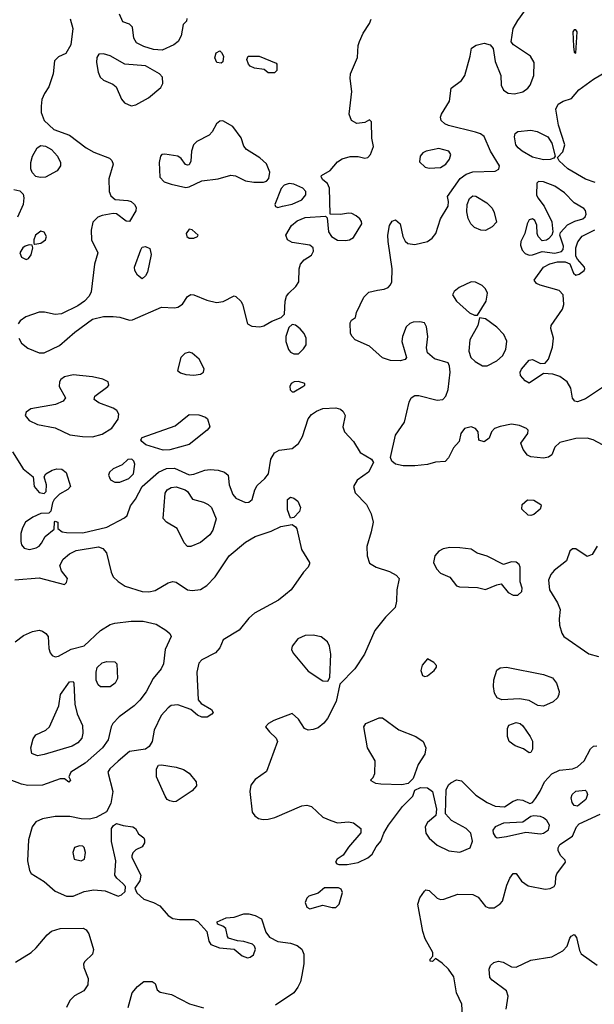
# Model space of a CAD drawing. Extents: x 1173079 to 1307053, y 522583 to 678478.
# Tile 45 of 256: x 1201794 to 1205359, y 556574 to 562680. Entities that reach past the tile are written whole.
import ezdxf

# ---------------------------------------------------------------- set-up
doc = ezdxf.new("R2010")
doc.units = 0

msp = doc.modelspace()

# ---------------------------------------------------------------- linework, layer by layer
at = {"layer": '0CON20XD'}
for points in [[(1205409.4, 560045), (1205352.5, 560075), (1205315, 560085.3), (1205245, 560083.8), (1205145, 560057.8), (1205115, 560028.8), (1205095, 559981.2), (1205075, 559967.1), (1205045, 559962.2), (1204965, 559969.2), (1204945, 559980), (1204918.8, 560015), (1204903.8, 560055), (1204946, 560115), (1204948, 560135), (1204938.8, 560145), (1204895, 560163.5), (1204845, 560171.2), (1204775, 560158.2), (1204740, 560145), (1204721.2, 560125), (1204706.7, 560085), (1204675, 560063.3), (1204643.9, 560073.9), (1204638.8, 560125), (1204622, 560145), (1204594.4, 560155.6), (1204554.3, 560145.7), (1204531.2, 560115), (1204520, 560065), (1204486.7, 560025), (1204455, 559962.5), (1204435, 559940), (1204375, 559936.2), (1204325, 559921.2), (1204245, 559912.9), (1204173.2, 559913.2), (1204126.7, 559925), (1204103.2, 559943.2), (1204094.3, 559965), (1204125.6, 560104.4), (1204182, 560185), (1204211.1, 560308.9), (1204223.1, 560335), (1204245, 560350.6), (1204270.5, 560350.5), (1204385, 560320), (1204418.8, 560325), (1204437.5, 560345), (1204452, 560388), (1204464.2, 560494.2), (1204461.2, 560531.2), (1204451.7, 560551.7), (1204367.3, 560577.3), (1204323.9, 560613.9), (1204318.8, 560645), (1204326.4, 560715), (1204318.5, 560775), (1204305, 560800), (1204276.8, 560806.8), (1204235, 560805.5), (1204214.1, 560795.9), (1204192.2, 560775), (1204169.4, 560715), (1204165.7, 560685.7), (1204193.3, 560585), (1204185, 560573.3), (1204154.3, 560565.7), (1204095, 560567.8), (1204045, 560584.3), (1203965.4, 560655.4), (1203875, 560696), (1203856.2, 560715), (1203846.7, 560735), (1203845, 560800), (1203853.6, 560816.4), (1203877, 560833), (1203883.3, 560865), (1203930.3, 560959.7), (1203959.7, 560990.3), (1204015, 561002.5), (1204055, 561009.1), (1204079.6, 561020.4), (1204094.6, 561035.4), (1204102.5, 561055), (1204104.5, 561135), (1204079.5, 561305), (1204078.9, 561345), (1204088.1, 561405), (1204105, 561432), (1204125, 561438.6), (1204154.3, 561415), (1204170.9, 561335), (1204186.7, 561306.7), (1204202.7, 561292.7), (1204245, 561287.1), (1204325, 561305.4), (1204353.3, 561325), (1204377.1, 561355), (1204405.6, 561445), (1204452, 561525), (1204453.9, 561553.9), (1204447.5, 561585), (1204527.5, 561695), (1204565, 561722), (1204605, 561737.8), (1204745, 561741.2), (1204766.1, 561753.9), (1204772, 561775), (1204714.7, 561864.7), (1204676, 561956), (1204652.6, 561972.6), (1204622.5, 561982.5), (1204455.3, 562025.3), (1204432.5, 562035), (1204409.2, 562055), (1204404.3, 562075), (1204411.4, 562095), (1204461.4, 562175), (1204471.4, 562255), (1204535, 562302.9), (1204555, 562334), (1204588.8, 562455), (1204596.4, 562503.6), (1204626.8, 562523.2), (1204675, 562534.5), (1204713.8, 562525), (1204732.1, 562502.1), (1204745, 562421.2), (1204779.5, 562335), (1204781.5, 562275), (1204795, 562242.9), (1204825, 562224.5), (1204865, 562220.5), (1204915, 562232.2), (1204947.5, 562255), (1204961.4, 562275), (1204984.3, 562335), (1204985.7, 562415), (1204963.6, 562453.6), (1204858.8, 562525), (1204844.2, 562544.2), (1204855.5, 562625), (1204885.3, 562674.7), (1204927.5, 562735)], [(1202107.1, 562685), (1202123.3, 562625), (1202111.1, 562525), (1202079.5, 562470.5), (1202035, 562450), (1202010, 562425), (1202002.5, 562345), (1201974.3, 562265), (1201947.9, 562222.1), (1201931.9, 562185), (1201926.5, 562145), (1201928.1, 562105), (1201946.7, 562055), (1202005, 562000), (1202103.9, 561963.9), (1202206.2, 561885), (1202255, 561858.6), (1202351.2, 561821.2), (1202365, 561806.7), (1202373.9, 561783.9), (1202347.3, 561692.7), (1202349.2, 561615), (1202358.8, 561588.8), (1202385.9, 561565.9), (1202465, 561560), (1202485, 561553.3), (1202506.9, 561535), (1202516.7, 561515), (1202514.4, 561495), (1202475, 561430), (1202455, 561431.2), (1202395.7, 561475.7), (1202375, 561478.8), (1202305, 561467.1), (1202278.8, 561455), (1202248, 561425), (1202237.5, 561375), (1202240, 561315), (1202280, 561235), (1202257.5, 561165), (1202237.9, 560992.1), (1202225.8, 560965), (1202195.4, 560934.6), (1202154.6, 560905.4), (1202053.1, 560856.9), (1202015, 560853.1), (1201947.1, 560867.1), (1201915, 560866.7), (1201831.3, 560838.7), (1201796.2, 560813.8), (1201784.7, 560795)], [(1201945, 560614.5), (1202040.9, 560659.1), (1202137.1, 560742.9), (1202246.7, 560823.3), (1202315, 560838.9), (1202375, 560840.4), (1202414.6, 560835.4), (1202475, 560817.3), (1202495, 560818.9), (1202675, 560898.6), (1202755, 560893.5), (1202775, 560897.8), (1202803.8, 560916.2), (1202835, 560963.8), (1202855, 560975.8), (1202875, 560973.8), (1202955, 560941.4), (1203015, 560927.5), (1203056.6, 560933.4), (1203125, 560967.5), (1203135, 560963.3), (1203165.9, 560935.9), (1203175.9, 560915.9), (1203208, 560795), (1203235, 560779.4), (1203284.4, 560775.6), (1203308.2, 560781.8), (1203358.9, 560811.1), (1203417.3, 560832.7), (1203436.9, 560855), (1203441.8, 560935), (1203450.4, 560965), (1203463.8, 560985), (1203507.7, 561025), (1203526.6, 561055), (1203528.6, 561135), (1203536.3, 561163.7), (1203559.1, 561190.9), (1203605, 561219.6), (1203618, 561245), (1203615.7, 561265.8), (1203595, 561282.7), (1203485, 561299.2), (1203455.3, 561315.3), (1203446.2, 561345), (1203480.9, 561405), (1203516.1, 561433.9), (1203565, 561453.7), (1203691.7, 561461.7), (1203701.7, 561451.7), (1203710.8, 561365), (1203728.6, 561335), (1203765, 561312.5), (1203815, 561310.5), (1203841.2, 561315), (1203865, 561330.6), (1203916.7, 561415), (1203915, 561430), (1203904.3, 561445), (1203882, 561465), (1203855, 561477.8), (1203835, 561481.4), (1203785, 561472.9), (1203720, 561475), (1203716.1, 561636.1), (1203703.8, 561663.8), (1203675, 561687.5), (1203664.2, 561705), (1203666.2, 561715), (1203721.2, 561745), (1203765, 561800), (1203795, 561817.5), (1203845, 561832.9), (1203895, 561832), (1203935, 561822.5), (1203955, 561826.7), (1203971.2, 561845), (1203990, 561895), (1203980, 561945), (1203977.5, 562047.5), (1203965, 562060), (1203935, 562043.8), (1203885, 562035.8), (1203852.9, 562055), (1203838.9, 562095), (1203854.4, 562235), (1203844.4, 562315), (1203847.1, 562345), (1203889.2, 562445), (1203895, 562520), (1203902.5, 562545), (1203925, 562596.7), (1203965, 562656.2), (1203975, 562683.3)], [(1202831.7, 562688.3), (1202828.3, 562671.7), (1202808.3, 562651.7), (1202795, 562580), (1202778, 562545), (1202750, 562525), (1202678.8, 562491.2), (1202625, 562495.3), (1202564, 562515), (1202518, 562538), (1202502.5, 562565), (1202493.3, 562635), (1202475, 562653.3), (1202435, 562667.5), (1202413.8, 562715)], [(1205245, 562472.5), (1205253.8, 562605), (1205245, 562617.5), (1205235, 562617.5), (1205226.2, 562605), (1205231.2, 562515), (1205235, 562480), (1205245, 562472.5)], [(1203045, 562410), (1203017.5, 562415), (1203004.1, 562444.1), (1203013.3, 562475), (1203035, 562487.5), (1203047.3, 562477.3), (1203058, 562455), (1203055, 562420), (1203045, 562410)], [(1202485, 562145.6), (1202515, 562152.9), (1202593.2, 562196.8), (1202669.5, 562260.5), (1202683.3, 562285), (1202681.2, 562325), (1202661.2, 562345), (1202575.6, 562394.4), (1202445.5, 562405.5), (1202355, 562456.9), (1202315, 562468.1), (1202285, 562465.7), (1202273.5, 562445), (1202270.4, 562415), (1202281.5, 562355), (1202293.9, 562323.9), (1202315, 562305.7), (1202371.3, 562281.3), (1202392, 562265), (1202426.6, 562186.6), (1202445, 562164.3), (1202485, 562145.6)], [(1203375, 562350), (1203335, 562350), (1203311.7, 562371.7), (1203250.7, 562380.7), (1203225, 562393.3), (1203213.3, 562405), (1203203.9, 562433.9), (1203212.5, 562455), (1203280, 562455), (1203385, 562410), (1203390, 562405), (1203390, 562365), (1203375, 562350)], [(1205365, 561670.8), (1205305, 561690.9), (1205195, 561755.3), (1205141.2, 561805), (1205130, 561825), (1205165, 561862), (1205176.2, 561905), (1205137.3, 562027.3), (1205121.4, 562125), (1205135, 562156), (1205165.9, 562175.9), (1205218.1, 562191.9), (1205264.2, 562245.8), (1205355, 562311.4), (1205455, 562371.1)], [(1202825, 561640), (1202845, 561643.1), (1202925, 561681.1), (1203025, 561693.4), (1203105, 561716.4), (1203132.1, 561712.1), (1203195, 561680.9), (1203247, 561673), (1203306.6, 561673.4), (1203325, 561679.2), (1203340.8, 561695), (1203345.6, 561735), (1203325, 561785.8), (1203285, 561824.4), (1203201.4, 561875), (1203185, 561896.2), (1203168.3, 561948.3), (1203117.3, 562017.3), (1203055, 562053.8), (1203035, 562051.2), (1203015.6, 562034.4), (1202988.9, 561985), (1202970.6, 561965), (1202894, 561926), (1202872.9, 561905), (1202861.1, 561865), (1202856.6, 561803.4), (1202845, 561781.2), (1202835, 561778), (1202823.2, 561783.2), (1202795, 561820), (1202775, 561833.8), (1202695, 561846.7), (1202676.4, 561843.6), (1202667.5, 561835), (1202660, 561795), (1202664.2, 561704.2), (1202690, 561675), (1202735, 561660), (1202825, 561640)], [(1205045, 561811.1), (1204975, 561827.5), (1204912.5, 561865), (1204887.1, 561885), (1204873.1, 561905), (1204864.3, 561955), (1204868, 561975), (1204885, 561986.9), (1204965, 561994.5), (1205005, 561986.7), (1205070, 561955), (1205095.5, 561915.5), (1205117.5, 561835), (1205108.3, 561821.7), (1205085, 561812.9), (1205045, 561811.1)], [(1201921.7, 561701.7), (1201895, 561708.6), (1201872, 561732), (1201863.3, 561755), (1201862.9, 561795), (1201873.9, 561835), (1201902.1, 561885), (1201925, 561900.4), (1201955, 561896.9), (1201991.9, 561875), (1202028.5, 561835), (1202046.9, 561795), (1202046.6, 561773.4), (1202026.2, 561743.8), (1201955, 561704.5), (1201921.7, 561701.7)], [(1204335, 561758.8), (1204405, 561764.6), (1204438.6, 561785), (1204461.4, 561815), (1204468.8, 561845), (1204457.5, 561865), (1204395, 561881.9), (1204316.7, 561865), (1204295, 561854), (1204279.2, 561835), (1204275, 561800), (1204309.2, 561765), (1204335, 561758.8)], [(1203395, 561516.7), (1203425, 561524.2), (1203485, 561536.4), (1203545, 561563.5), (1203570.5, 561595), (1203570.5, 561615), (1203550, 561635), (1203495, 561661.1), (1203465.4, 561664.6), (1203435.4, 561654.6), (1203416.4, 561633.6), (1203376.7, 561535), (1203382.3, 561522.3), (1203395, 561516.7)], [(1204955, 561221.2), (1204975, 561223.2), (1205035, 561242.9), (1205115, 561233), (1205155, 561242.6), (1205165.2, 561255), (1205167.8, 561275), (1205145.8, 561344.2), (1205150, 561360), (1205192.3, 561407.7), (1205239.1, 561430.9), (1205287.5, 561445), (1205302.3, 561457.7), (1205308.6, 561475), (1205305, 561497.5), (1205295, 561510), (1205235, 561543.8), (1205175, 561607.1), (1205115, 561647.1), (1205045, 561675.8), (1205013.8, 561676.2), (1205003, 561667), (1205001.4, 561595), (1205009.2, 561575), (1205048, 561525), (1205095, 561427.5), (1205101.2, 561365), (1205096.2, 561345), (1205075, 561321.2), (1205063.6, 561313.6), (1205035, 561310), (1205010, 561335), (1205003.8, 561355), (1205003, 561407), (1204991.2, 561435), (1204975, 561446.2), (1204955, 561440), (1204941.9, 561415), (1204927.5, 561355), (1204904.3, 561305.7), (1204901.2, 561281.2), (1204911.3, 561251.3), (1204930.8, 561230.8), (1204955, 561221.2)], [(1201757.8, 561627.8), (1201795, 561618.8), (1201815, 561597.5), (1201820, 561575), (1201816, 561535), (1201781.4, 561455)], [(1204685, 561372.2), (1204655, 561374.3), (1204615, 561390.8), (1204594, 561414), (1204577.1, 561447.1), (1204568.1, 561488.1), (1204571, 561535), (1204585, 561571.1), (1204605, 561588.2), (1204625, 561586.5), (1204692, 561545), (1204725, 561512), (1204738.6, 561485), (1204753.1, 561425), (1204725.7, 561395), (1204685, 561372.2)], [(1201888.3, 561288.3), (1201925, 561294.2), (1201954, 561315), (1201961.4, 561335), (1201945, 561362.5), (1201925, 561370), (1201891.9, 561345), (1201882, 561315), (1201882.5, 561292.5), (1201888.3, 561288.3)], [(1202875, 561324.6), (1202896.7, 561335), (1202901.2, 561345), (1202865, 561377.1), (1202845, 561380.6), (1202827.1, 561355), (1202831.5, 561335), (1202845, 561324.7), (1202875, 561324.6)], [(1205423.2, 560406.8), (1205305, 560328.8), (1205255, 560311.2), (1205237.5, 560315), (1205225, 560332.5), (1205213.8, 560395), (1205191.2, 560435), (1205145, 560468), (1205103, 560483), (1205045, 560486), (1204955, 560426.2), (1204930.3, 560440.3), (1204902, 560475), (1204898.6, 560495), (1204907.2, 560512.8), (1204955, 560568.6), (1204975, 560574.2), (1205025, 560548), (1205055, 560550), (1205074.2, 560575), (1205099.4, 560650.6), (1205105.9, 560705), (1205090.4, 560765), (1205090.8, 560785), (1205162.5, 560885), (1205169.5, 560915), (1205166.7, 560975), (1205141.8, 561001.8), (1205023.2, 561033.2), (1205000, 561045), (1204987.1, 561065), (1205043.8, 561145), (1205082.7, 561167.3), (1205131.7, 561178.3), (1205178.2, 561178.2), (1205206.8, 561166.7), (1205229.4, 561109.4), (1205245, 561097.1), (1205265, 561102.9), (1205295.5, 561124.5), (1205300.8, 561135), (1205297.5, 561145), (1205254.7, 561194.7), (1205244.7, 561214.7), (1205244, 561265), (1205256.4, 561303.6), (1205285, 561338.6), (1205361.7, 561378.3)], [(1201835, 561192.5), (1201849.7, 561200.3), (1201865, 561223.3), (1201876.7, 561266.7), (1201872.5, 561282.5), (1201853.6, 561283.6), (1201828.8, 561275), (1201814.2, 561265), (1201794.5, 561235.5), (1201805, 561208), (1201835, 561192.5)], [(1202555, 561074.2), (1202525, 561096.2), (1202509.2, 561125), (1202505.8, 561145), (1202545, 561253.3), (1202555, 561268.8), (1202575, 561273.8), (1202600.7, 561260.7), (1202610, 561225), (1202587.3, 561115), (1202575, 561092), (1202555, 561074.2)], [(1204635, 560847.5), (1204688.5, 560935), (1204696.1, 560985), (1204685, 561011.4), (1204662.8, 561032.8), (1204621.8, 561051.8), (1204595, 561055.3), (1204520.5, 561019.5), (1204490, 560995), (1204480, 560975), (1204504.6, 560935), (1204585, 560863.5), (1204615, 560847.5), (1204635, 560847.5)], [(1203495, 560607.5), (1203525, 560608.8), (1203555, 560638.8), (1203570.8, 560665), (1203572.5, 560705), (1203559.2, 560735), (1203535, 560764), (1203505, 560786), (1203485, 560791.2), (1203465, 560772.5), (1203445.7, 560715), (1203445.7, 560685), (1203462.9, 560635), (1203475, 560618), (1203495, 560607.5)], [(1204665, 560533.9), (1204695, 560534.6), (1204755, 560565.4), (1204790, 560595), (1204810.4, 560635), (1204817, 560687), (1204798.2, 560728.2), (1204755, 560773.5), (1204685, 560824.4), (1204647.5, 560832.5), (1204636.5, 560785), (1204586.2, 560695), (1204580.8, 560625), (1204594, 560585), (1204620.1, 560560.1), (1204665, 560533.9)], [(1201789.8, 560705), (1201804.5, 560674.5), (1201845, 560643.7), (1201915, 560614.6), (1201945, 560614.5)], [(1202873.7, 560476.3), (1202915, 560482.5), (1202934.2, 560495), (1202939.4, 560515), (1202907.1, 560575), (1202865, 560613.5), (1202845, 560619.1), (1202819.5, 560610.5), (1202794.3, 560585), (1202773.3, 560505), (1202790.9, 560490.9), (1202825, 560479.5), (1202873.7, 560476.3)], [(1202245, 560093.8), (1202305, 560110.9), (1202365, 560147.5), (1202405, 560203.1), (1202408.4, 560235), (1202396.1, 560256.1), (1202375, 560271.5), (1202285, 560303.6), (1202256, 560325), (1202260, 560345), (1202342, 560405), (1202348, 560415), (1202343.3, 560435), (1202310.7, 560450.7), (1202245.3, 560465.3), (1202125, 560478.2), (1202071.2, 560465), (1202050.2, 560449.8), (1202041.1, 560435), (1202040, 560405), (1202078, 560335), (1202064, 560315), (1202015.8, 560294.2), (1201863.3, 560266.7), (1201835, 560247.5), (1201828.1, 560225), (1201852.9, 560195), (1201905, 560170.9), (1202015, 560149.5), (1202105, 560105.5), (1202184.5, 560095.5), (1202245, 560093.8)], [(1203495, 560372), (1203551.2, 560405), (1203563.3, 560415), (1203562.5, 560425), (1203525, 560436.7), (1203497.5, 560435), (1203477.5, 560425), (1203469.4, 560405), (1203472.9, 560385), (1203485, 560372), (1203495, 560372)], [(1202685, 560011.1), (1202576.7, 560045), (1202551.2, 560065), (1202546.7, 560075), (1202555, 560090), (1202758.8, 560161.2), (1202845, 560232.7), (1202905, 560229.5), (1202947.5, 560215), (1202960, 560205), (1202973.8, 560155), (1202958, 560135), (1202845, 560045.6), (1202725, 560013.3), (1202685, 560011.1)], [(1203267.7, 559792.2), (1203315.4, 559835), (1203338, 559865), (1203351.8, 559955), (1203375, 559993.6), (1203405, 560011.6), (1203485, 560020.6), (1203525, 560051.8), (1203548.1, 560095), (1203584.7, 560205.3), (1203605, 560231.9), (1203635, 560252.5), (1203675, 560268.5), (1203755, 560272.9), (1203785, 560266), (1203801.7, 560251.7), (1203814, 560225), (1203799.4, 560155), (1203809.4, 560125), (1203865, 560065.6), (1203906.5, 559996.5), (1203976, 559955), (1203989.2, 559935), (1203959.2, 559875), (1203887.5, 559825), (1203864.5, 559785), (1203876.1, 559746.1), (1203945, 559674.3), (1203975, 559617.1), (1203987.2, 559565), (1203975.6, 559505), (1203947.3, 559412.7), (1203950.6, 559355), (1203965, 559310), (1204005.6, 559285.6), (1204089.1, 559259.1), (1204130, 559235), (1204148.8, 559215), (1204134.3, 559145.7), (1204132.9, 559075), (1204122.9, 559035), (1204064.3, 558975), (1203997.7, 558892.3), (1203934.3, 558745), (1203874.5, 558655.5), (1203780.3, 558559.7), (1203757.8, 558452.2), (1203703.3, 558346.7), (1203682.2, 558317.8), (1203645, 558290), (1203615, 558278.1), (1203584.4, 558274.4), (1203562, 558285), (1203525, 558342.9), (1203485, 558378.1), (1203370.8, 558335), (1203337.5, 558315), (1203320, 558295), (1203343.9, 558263.9), (1203386.2, 558225), (1203394, 558205), (1203325, 558018), (1203255, 557968.9), (1203227.3, 557932.7), (1203222.5, 557895), (1203237.5, 557765), (1203252.7, 557742.7), (1203275, 557727.5), (1203305, 557720), (1203335, 557721.6), (1203376.5, 557733.5), (1203545, 557805.7), (1203575, 557810), (1203605, 557801.4), (1203675.4, 557735.4), (1203723.6, 557713.6), (1203765, 557700.8), (1203835, 557706.5), (1203865, 557698.9), (1203910, 557665), (1203911.7, 557638.3), (1203835, 557548.8), (1203801.2, 557498.8), (1203763.3, 557475), (1203753.9, 557456.1), (1203762.5, 557445), (1203775, 557441.2), (1203825, 557442), (1203895, 557454.2), (1203955, 557482), (1203981.2, 557505), (1204005, 557550), (1204035, 557586.7), (1204053.6, 557636.4), (1204081.9, 557685), (1204169.4, 557800.6), (1204233.3, 557865), (1204245, 557902.5), (1204280.5, 557919.5), (1204325, 557916), (1204356.2, 557895), (1204380, 557785), (1204376, 557745), (1204325, 557701.4), (1204309.2, 557675), (1204314.6, 557635), (1204335, 557605.7), (1204385, 557561.5), (1204456.3, 557526.3), (1204525, 557517.1), (1204590, 557545), (1204603.6, 557586.4), (1204593.8, 557635), (1204564, 557665), (1204474.3, 557715), (1204436, 557755), (1204440.8, 557905), (1204454.3, 557935), (1204468.3, 557948.3), (1204505, 557965.5), (1204535, 557960), (1204625, 557871.4), (1204694, 557825), (1204745, 557803.5), (1204801.3, 557798.7), (1204855, 557834.3), (1204885, 557844.3), (1204915, 557840.8), (1204959.3, 557820.7), (1204975, 557826.7), (1204995, 557851.2), (1205023.8, 557896.2), (1205050, 557955), (1205095, 558003.5), (1205142.6, 558027.4), (1205225, 558035.3), (1205255, 558047.2), (1205297.3, 558085), (1205335, 558159.2), (1205354.4, 558175.6), (1205375, 558178.1)], [(1201750.5, 560000.5), (1201815, 559894.4), (1201877.5, 559845), (1201884, 559785), (1201915, 559748.8), (1201945, 559742.5), (1201957.5, 559755), (1201960, 559795), (1201946.2, 559845), (1201956.2, 559865), (1201995, 559887.5), (1202025, 559895.6), (1202055, 559892.9), (1202083.2, 559873.2), (1202108.8, 559785), (1202092.3, 559767.7), (1202041.2, 559738.8), (1202007.5, 559705), (1201997.5, 559685), (1201988.3, 559631.7), (1201975, 559620), (1201925, 559618), (1201875, 559595.8), (1201830, 559565), (1201810.7, 559529.3), (1201802.2, 559495), (1201801.1, 559445), (1201804.6, 559424.6), (1201822.7, 559402.7), (1201855, 559394.5), (1201896.7, 559405), (1201915.8, 559415), (1201930, 559435), (1201951.2, 559475), (1202008.3, 559521.7), (1202010, 559565), (1202015, 559570), (1202030, 559565), (1202030, 559525), (1202057.5, 559505), (1202085, 559499.4), (1202185, 559498.4), (1202335, 559533.4), (1202445, 559592), (1202461.2, 559605), (1202482, 559665), (1202512.6, 559707.4), (1202554, 559785), (1202655, 559874.5), (1202705, 559896.5), (1202755, 559898.8), (1202845, 559858.4), (1202875, 559861.5), (1202943.8, 559886.2), (1202975, 559890.9), (1203025, 559886.9), (1203065.3, 559875.3), (1203088.6, 559855), (1203092.9, 559795), (1203117.1, 559735), (1203135, 559714.2), (1203195, 559686), (1203215, 559688.8), (1203236.2, 559705), (1203253.5, 559765), (1203267.7, 559792.2)], [(1202385, 559811.8), (1202415, 559812.8), (1202471.5, 559835), (1202499.7, 559865), (1202508.5, 559925), (1202502.9, 559942.9), (1202489.2, 559955), (1202465, 559952.1), (1202429, 559921), (1202375, 559895.9), (1202352, 559875), (1202345.3, 559855), (1202357.6, 559827.6), (1202385, 559811.8)], [(1202855, 559412.5), (1202835, 559414), (1202815.5, 559435.5), (1202771.4, 559525), (1202704.6, 559564.6), (1202685, 559587.5), (1202697.1, 559745), (1202709.2, 559765), (1202735, 559779.2), (1202765, 559783.2), (1202821.2, 559765), (1202835.7, 559755), (1202866.8, 559706.8), (1202935, 559688.8), (1202964, 559675), (1202984.3, 559655), (1203014, 559585), (1202993.3, 559515), (1202974.4, 559485), (1202915, 559438.9), (1202855, 559412.5)], [(1203475, 559590), (1203455, 559640), (1203455.8, 559704.2), (1203475, 559720), (1203495, 559714.2), (1203520, 559695), (1203536.2, 559655), (1203529.2, 559630.8), (1203495, 559592.5), (1203475, 559590)], [(1204965, 559605.6), (1204948, 559608), (1204909.4, 559645), (1204912.5, 559675), (1204945, 559703.3), (1204985, 559701.6), (1205027.1, 559675), (1205030.6, 559665), (1205024.3, 559645), (1204985, 559612.5), (1204965, 559605.6)], [(1201765, 559206.7), (1201915, 559218.5), (1202071.7, 559178.3), (1202085, 559190), (1202090, 559215), (1202053.3, 559263.3), (1202042.9, 559295), (1202063.3, 559335), (1202102.2, 559367.8), (1202145, 559388.7), (1202282.2, 559412.2), (1202310.8, 559400.8), (1202332.9, 559375), (1202361.5, 559255), (1202374.4, 559225), (1202405, 559195.5), (1202448.2, 559168.3), (1202555, 559135.4), (1202595, 559132.9), (1202635, 559141.1), (1202715, 559188.6), (1202745, 559196.9), (1202765, 559191.5), (1202835, 559144.5), (1202865, 559140), (1202915, 559147.5), (1202955, 559172), (1203008, 559225), (1203094.1, 559355.9), (1203195, 559440.4), (1203255, 559476.2), (1203355, 559509.5), (1203415, 559538), (1203485, 559550), (1203506.4, 559536.4), (1203513.6, 559523.6), (1203541.9, 559395), (1203592, 559315), (1203592, 559305), (1203584, 559285), (1203555.5, 559254.5), (1203479.4, 559145), (1203444.2, 559115), (1203399.8, 559080.2), (1203250.2, 558999.8), (1203215, 558968.6), (1203155.5, 558894.5), (1203056.7, 558835), (1203036.7, 558785), (1203008.8, 558755), (1202925, 558711.1), (1202905, 558689.2), (1202893.3, 558635), (1202901.7, 558461.7), (1202919.7, 558439.7), (1202985, 558403.3), (1202993.8, 558385), (1202987, 558373), (1202957.5, 558355), (1202924.5, 558354.5), (1202897, 558367), (1202855, 558402), (1202775, 558432), (1202735, 558428), (1202715, 558414), (1202672, 558365), (1202627.5, 558275), (1202615.8, 558204.2), (1202597.7, 558172.3), (1202574.2, 558155.8), (1202475, 558142.2), (1202405, 558081.5), (1202354.4, 558035), (1202340.6, 558015), (1202372.9, 557895), (1202360.3, 557819.7), (1202332.7, 557767.3), (1202267.8, 557732.2), (1202227.4, 557722.6), (1202176.2, 557723.8), (1202105, 557739.1), (1202015, 557740), (1201935.5, 557724.5), (1201894.3, 557705.7), (1201870.8, 557675), (1201848.5, 557595), (1201843.6, 557465), (1201855.8, 557405), (1201866, 557385), (1201946.1, 557336.1), (1202015, 557276.9), (1202084.7, 557244.7), (1202125, 557244.6), (1202195, 557273.8), (1202255, 557283.8), (1202325, 557278.5), (1202405, 557246), (1202425, 557253.8), (1202448.8, 557275), (1202450, 557305), (1202434.4, 557324.4), (1202396.4, 557356.4), (1202384.4, 557375), (1202390.8, 557465), (1202362.9, 557585), (1202364.2, 557665), (1202375.8, 557684.2), (1202395, 557696.2), (1202436.2, 557683.8), (1202495.9, 557675.9), (1202512.5, 557665), (1202530.7, 557630.7), (1202565, 557607.5), (1202568.8, 557595), (1202568, 557575), (1202555, 557550), (1202515, 557532.5), (1202496.4, 557513.6), (1202490, 557495), (1202490, 557485), (1202545.7, 557375), (1202539.1, 557340.9), (1202508.8, 557295), (1202520, 557265), (1202565, 557226.7), (1202625, 557206), (1202663.3, 557185), (1202715, 557126), (1202745, 557107.5), (1202785, 557100), (1202875, 557100), (1202898.8, 557088.8), (1202956.1, 557026.1), (1202967.5, 556965), (1202980, 556945), (1203034.1, 556924.1), (1203125, 556916.2), (1203175, 556875.6), (1203206.8, 556863.2), (1203225, 556866.9), (1203245, 556880.8), (1203256.4, 556916.4), (1203250.8, 556935), (1203237.9, 556947.9), (1203185.7, 556964.3)], [(1204885, 559110.8), (1204910, 559135), (1204912, 559155), (1204898.8, 559195), (1204898.8, 559285), (1204892.3, 559302.3), (1204875, 559316.2), (1204845, 559318), (1204795, 559302.5), (1204695, 559353.1), (1204631.5, 559371.5), (1204595, 559396), (1204525, 559405.7), (1204463.2, 559406.8), (1204420.7, 559399.3), (1204394.6, 559385.4), (1204370.6, 559355), (1204362.2, 559315), (1204381.1, 559275), (1204405, 559248.6), (1204463.9, 559223.9), (1204505, 559170), (1204522.5, 559162.5), (1204635, 559159.2), (1204685, 559147.5), (1204755, 559176.7), (1204781.7, 559181.7), (1204825, 559128.8), (1204855, 559112.5), (1204885, 559110.8)], [(1205376.2, 559415), (1205345, 559363.3), (1205315, 559351.2), (1205245, 559400), (1205225, 559400), (1205207.5, 559385), (1205186.7, 559325), (1205110, 559265), (1205089.1, 559240.9), (1205076, 559205), (1205081.2, 559145), (1205131.9, 559065), (1205146.8, 559023.2), (1205140.5, 558965), (1205143.6, 558925), (1205157, 558877), (1205170.6, 558855), (1205325, 558748.9), (1205385, 558731.9)], [(1201766.8, 558823.2), (1201817.6, 558862.4), (1201874.6, 558885.4), (1201915, 558894.4), (1201935, 558889.4), (1201955.8, 558875), (1201970, 558855), (1201975, 558780), (1201983.6, 558753.6), (1201995, 558738), (1202015, 558730), (1202035, 558734.4), (1202113.1, 558776.9), (1202195, 558798.5), (1202296.4, 558893.6), (1202355, 558928.8), (1202385, 558938.8), (1202485, 558950.4), (1202559.8, 558949.8), (1202641.5, 558931.5), (1202700.6, 558895), (1202725.6, 558875), (1202733.3, 558855), (1202696.2, 558775), (1202685.4, 558685), (1202672.9, 558655), (1202621.6, 558595), (1202578.6, 558511.4), (1202539.9, 558460.1), (1202504.1, 558425.9), (1202412.2, 558357.8), (1202371.5, 558315), (1202360.8, 558295), (1202342.7, 558215), (1202307.5, 558165), (1202200.1, 558069.9), (1202111.2, 558015), (1202100, 557985), (1202110, 557965), (1202098.3, 557951.7), (1202071.7, 557971.7), (1202045, 557972.5), (1201935, 557933.6), (1201845, 557932.3), (1201805, 557940), (1201735, 557966.5)], [(1203705, 558578.8), (1203718.8, 558601.2), (1203724.6, 558745), (1203716.5, 558795), (1203703, 558823), (1203665, 558852.5), (1203615, 558862.9), (1203565, 558860.8), (1203519.7, 558840.3), (1203483.8, 558795), (1203481.2, 558775), (1203491.1, 558751.1), (1203585, 558640.4), (1203675, 558580), (1203705, 558578.8)], [(1204308.3, 558608.3), (1204325, 558612), (1204366.2, 558645), (1204380, 558665), (1204380, 558675), (1204363.3, 558695), (1204325, 558716.7), (1204292.2, 558677.8), (1204282.5, 558645), (1204293.9, 558613.9), (1204308.3, 558608.3)], [(1202295, 558543.3), (1202281.2, 558555), (1202269.2, 558585), (1202268, 558635), (1202275, 558663.3), (1202305, 558691.2), (1202335, 558700), (1202385, 558697.5), (1202397.5, 558685), (1202400, 558595), (1202386.7, 558565), (1202355, 558543.8), (1202295, 558543.3)], [(1205045, 558422.7), (1205008, 558428), (1204955, 558457.5), (1204895, 558469.2), (1204785, 558462.5), (1204756.7, 558475), (1204739.2, 558505), (1204733.1, 558545), (1204735.9, 558585.9), (1204755, 558646.2), (1204775, 558661.4), (1204815, 558664.4), (1205045, 558619.5), (1205100, 558600), (1205125, 558566.7), (1205141.4, 558515), (1205140, 558495), (1205130, 558475), (1205105, 558450), (1205045, 558422.7)], [(1201905, 558115.7), (1201869.5, 558129.5), (1201864.2, 558165), (1201878.3, 558221.7), (1201894.4, 558245.6), (1201956.2, 558273.8), (1201980, 558295), (1202036.7, 558425), (1202046.7, 558495), (1202103.8, 558575), (1202125, 558576.2), (1202130, 558565), (1202135.8, 558435.8), (1202151.4, 558375), (1202184.4, 558304.4), (1202185.6, 558255), (1202178.9, 558225), (1202154.1, 558195.9), (1202119.2, 558175), (1201945, 558124.4), (1201905, 558115.7)], [(1204165, 557936.2), (1204035, 557940), (1204003, 557943), (1203975, 557960), (1203973, 557967), (1203988.3, 557981.7), (1203997.5, 558005), (1204000, 558085), (1203952.9, 558165), (1203930, 558295), (1203942.5, 558315), (1204025, 558352), (1204045, 558350), (1204146.2, 558276.2), (1204251.2, 558235), (1204296.7, 558205), (1204313.8, 558165), (1204308.8, 558125), (1204267.5, 558062.5), (1204235.8, 557974.2), (1204205, 557943.3), (1204165, 557936.2)], [(1204955, 558134), (1204919.1, 558159.1), (1204867.6, 558177.6), (1204832, 558205), (1204820, 558235), (1204820, 558285), (1204830, 558305), (1204875, 558322.9), (1204900, 558315), (1204915, 558301.2), (1204962, 558235), (1204975.5, 558205.5), (1204975, 558157.5), (1204965, 558136.7), (1204955, 558134)], [(1202749.5, 557829.5), (1202725.8, 557835.8), (1202710, 557845), (1202695.8, 557865.8), (1202642.9, 557985), (1202643.8, 558035), (1202655, 558056.7), (1202675, 558058.8), (1202765, 558045.4), (1202810.5, 558030.5), (1202845, 558008.6), (1202888.1, 557955), (1202890.2, 557929.8), (1202865, 557898.1), (1202765, 557832.9), (1202749.5, 557829.5)], [(1205255, 557802.5), (1205235, 557807.5), (1205221.9, 557825), (1205215.7, 557855), (1205222.5, 557875), (1205245, 557895.8), (1205301.7, 557901.7), (1205310, 557895), (1205316.2, 557875), (1205306.7, 557845), (1205255, 557802.5)], [(1204415, 556828.8), (1204375, 556857.5), (1204355, 556840), (1204341.7, 556841.7), (1204340, 556855), (1204357.5, 556872.5), (1204356.7, 556895), (1204310.5, 556980.5), (1204294.6, 557025), (1204265.4, 557194.6), (1204276.7, 557235), (1204305, 557275.8), (1204315, 557284), (1204335, 557279.2), (1204385, 557232.5), (1204405, 557224.2), (1204425, 557225.6), (1204512, 557258), (1204606.4, 557256.4), (1204639.5, 557239.5), (1204685, 557182), (1204705, 557172.5), (1204737, 557173), (1204775, 557196.7), (1204790, 557215), (1204816.8, 557313.2), (1204835, 557356.7), (1204855, 557386), (1204875, 557386.2), (1204907.5, 557337.5), (1204949.1, 557309.1), (1205055, 557288), (1205085, 557292.5), (1205110, 557305), (1205119.3, 557320.7), (1205120, 557365), (1205126.4, 557383.6), (1205180, 557455), (1205178.3, 557468.3), (1205150.8, 557495), (1205135.5, 557525.5), (1205135.6, 557545), (1205144.4, 557565), (1205223.8, 557616.2), (1205249.4, 557675), (1205265, 557694), (1205395, 557754.2)], [(1204756.2, 557606.2), (1204815, 557614.4), (1204935, 557641.1), (1205025, 557632.3), (1205045, 557635.4), (1205075, 557655.8), (1205081.4, 557685), (1205065, 557713.8), (1205045, 557731.2), (1205025, 557740), (1204985, 557742.5), (1204965, 557740), (1204915, 557703.8), (1204795, 557697.1), (1204744, 557675), (1204730, 557655), (1204732, 557635), (1204744.2, 557614.2), (1204756.2, 557606.2)], [(1202175, 557463.3), (1202195.7, 557474.3), (1202202.9, 557515), (1202195, 557546.2), (1202185, 557556), (1202165, 557558), (1202134.1, 557545.9), (1202123.8, 557515), (1202132.5, 557475), (1202175, 557463.3)], [(1203595, 557166.2), (1203675, 557190), (1203733.9, 557173.9), (1203755, 557174), (1203777.1, 557195), (1203797, 557267), (1203789.3, 557289.3), (1203773, 557297), (1203685, 557296.7), (1203646.1, 557263.9), (1203587.5, 557245), (1203575, 557232.5), (1203566.2, 557205), (1203575, 557177.5), (1203595, 557166.2)], [(1203185.7, 556964.3), (1203145, 556968), (1203090, 556985), (1203082.5, 556995), (1203072.5, 557045), (1203055, 557060), (1203021.7, 557071.7), (1203020, 557085), (1203075, 557110), (1203125, 557115.7), (1203185.5, 557134.5), (1203215, 557135.5), (1203255, 557124.5), (1203294.6, 557104.6), (1203321.1, 557021.1), (1203345, 556991.4), (1203395, 556963.3), (1203474.4, 556954.4), (1203515, 556939.2), (1203545.5, 556915.5), (1203557.5, 556885), (1203557.1, 556825), (1203545.5, 556755), (1203536, 556714), (1203520.2, 556679.8), (1203494.2, 556645), (1203380.7, 556569.3)], [(1201768.1, 556835), (1201865, 556896.4), (1201896.7, 556925), (1201965, 557005.8), (1201992.2, 557027.8), (1202045, 557045.6), (1202187.2, 557047.2), (1202206.1, 557036.1), (1202222.4, 557012.4), (1202252.2, 556915), (1202245.5, 556884.5), (1202199.3, 556840.7), (1202190.6, 556825), (1202192, 556802), (1202220, 556735), (1202216, 556695), (1202191.2, 556658.8), (1202135, 556628), (1202105, 556598.8), (1202085.5, 556555)], [(1204811.9, 556545), (1204825.7, 556625), (1204815, 556658), (1204724.6, 556724.6), (1204711.7, 556741.7), (1204707.7, 556792.3), (1204716.2, 556815), (1204736.8, 556833.2), (1204765, 556842.9), (1204793.3, 556835), (1204845, 556806.9), (1204875, 556804.4), (1204965, 556847.8), (1205095, 556868), (1205165, 556906.7), (1205190, 556935), (1205206.7, 556985), (1205215, 556996.7), (1205235, 557006.7), (1205248.8, 556988.8), (1205267.6, 556907.6), (1205277.6, 556887.6), (1205377.7, 556817.7)], [(1204542.9, 556465), (1204538, 556575), (1204503.8, 556645), (1204488.1, 556745), (1204455, 556792.5), (1204415, 556828.8)], [(1202468, 556555), (1202492, 556645), (1202525, 556684), (1202565, 556715.8), (1202615.8, 556715.8), (1202635, 556702.5), (1202646.7, 556665), (1202665, 556650), (1202735.9, 556635.9), (1202846.8, 556576.8), (1202935, 556553.1)]]:
    msp.add_lwpolyline(points, dxfattribs=at)

doc.saveas('drawing.dxf')
